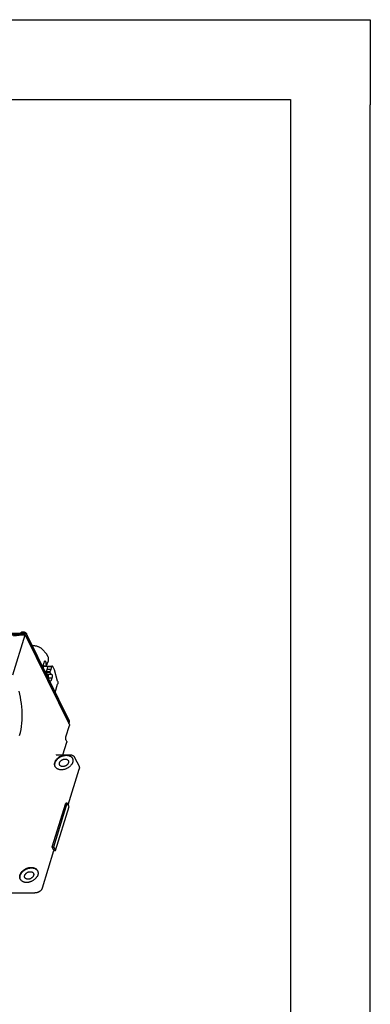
# Model space of a CAD drawing. Header units: millimetres. Extents: x 0 to 594, y 0 to 420.
# Tile 256 of 256: x 550 to 594, y 297 to 420. Entities that reach past the tile are written whole.
import ezdxf

# ---------------------------------------------------------------- set-up
doc = ezdxf.new("R2010")
doc.units = ezdxf.units.MM
doc.header["$LTSCALE"] = 32.67
doc.layers.get('0').update_dxf_attribs({"linetype": 'CONTINUOUS'})

msp = doc.modelspace()

# ---------------------------------------------------------------- linework, layer by layer
at = {"color": 7, "linetype": 'CONTINUOUS'}
for p, q in [((12.37736, 420), (584.30102, 420)), ((10, 410), (584, 410)), ((584, 410), (584, 10)), ((594, 8.24228), (594, 409.35318)), ((546.54955, 343.22257), (550.46529, 343.22257)), ((546.64399, 343.04241), (550.40962, 343.04241)), ((546.66876, 342.99516), (550.83069, 342.99516)), ((549.28632, 337.99755), (550.83069, 342.99516)), ((550.83069, 342.99516), (549.36252, 342.83344)), ((550.30514, 343.22257), (550.31864, 343.26627)), ((550.83069, 342.99516), (556.3672, 331.71293)), ((550.97954, 343.03404), (550.98744, 343.0596)), ((551.02267, 342.7316), (556.26939, 332.03991)), ((551.07835, 342.91177), (556.32507, 332.22008)), ((553.52305, 340.59434), (552.90504, 341.24956)), ((553.7273, 340.17814), (553.52305, 340.59434)), ((553.08838, 339.16127), (553.20141, 339.52704)), ((553.15499, 338.68001), (553.08838, 339.16127)), ((553.53085, 339.07766), (553.09995, 339.07766)), ((553.53489, 339.07316), (553.10057, 339.07316)), ((553.10105, 339.06974), (553.53489, 339.06974)), ((553.20141, 339.52704), (553.23514, 339.63108)), ((553.41248, 339.42151), (553.4249, 339.366)), ((553.50142, 339.13763), (553.53085, 339.07766)), ((553.53085, 339.07766), (553.53489, 339.07316)), ((553.53489, 339.07316), (553.54217, 339.06974)), ((553.55935, 339.09341), (553.64452, 339.42766)), ((553.56835, 338.64443), (553.67001, 338.97343)), ((553.64452, 339.42766), (553.74619, 339.75666)), ((553.67001, 338.97343), (553.68235, 339.00753)), ((554.13054, 338.97343), (553.67001, 338.97343)), ((553.68235, 339.00753), (553.68363, 339.01053)), ((554.14288, 339.00753), (553.68235, 339.00753)), ((554.14416, 339.01053), (553.68363, 339.01053)), ((553.74619, 339.75666), (553.75632, 339.79525)), ((553.75632, 339.79525), (553.75717, 339.79914)), ((553.75765, 339.0868), (554.22032, 339.08684)), ((553.75765, 339.0868), (553.75982, 339.08683)), ((554.13054, 338.97343), (554.02888, 338.64443)), ((554.14288, 339.00753), (554.13054, 338.97343)), ((554.14416, 339.01053), (554.14288, 339.00753)), ((554.22035, 339.08683), (554.21818, 339.0868)), ((554.49892, 338.60573), (554.29468, 339.02194)), ((553.91935, 338.28972), (553.45882, 338.28972)), ((553.46144, 338.28064), (553.45882, 338.28972)), ((553.46094, 338.3555), (553.56835, 338.64443)), ((553.92147, 338.3555), (553.46094, 338.3555)), ((553.92197, 338.28064), (553.46144, 338.28064)), ((553.49087, 338.22067), (553.46144, 338.28064)), ((554.02888, 338.64443), (553.56835, 338.64443)), ((553.61873, 338.06276), (553.59486, 338.08118)), ((553.62994, 338.05853), (554.07926, 338.05853)), ((553.91935, 338.28972), (553.92197, 338.28064)), ((554.02888, 338.64443), (553.92147, 338.3555)), ((553.92197, 338.28064), (553.9514, 338.22067)), ((554.05539, 338.08118), (554.07926, 338.06276)), ((554.0993, 338.06113), (554.12139, 338.06764)), ((554.88781, 337.20909), (554.49892, 338.60573)), ((553.70611, 337.55695), (553.70671, 337.55889)), ((553.70671, 337.55889), (553.7385, 337.66687)), ((554.16724, 337.55889), (553.70671, 337.55889)), ((554.05421, 337.19312), (553.85657, 337.25035)), ((554.16724, 337.55889), (554.05421, 337.19312)), ((554.19903, 337.66687), (554.16724, 337.55889)), ((554.57423, 335.7879), (554.88928, 336.80741)), ((555.93835, 330.2439), (556.37407, 331.65388)), ((556.34225, 332.07245), (556.28372, 331.88305)), ((555.56011, 327.97508), (556.04818, 329.55449)), ((556.04352, 329.6426), (555.95201, 329.82908)), ((554.78768, 327.97508), (556.44559, 327.97508)), ((557.01853, 327.65751), (557.56761, 326.53862)), ((556.20505, 321.71656), (557.58627, 326.18618)), ((554.22588, 316.43806), (555.92034, 321.92135)), ((554.41009, 316.43806), (556.10455, 321.92135)), ((556.10455, 321.92135), (555.92034, 321.92135)), ((556.31808, 321.48622), (556.10455, 321.92135)), ((554.62362, 316.00293), (556.31808, 321.48622)), ((552.98701, 311.30297), (554.43941, 316.00293)), ((554.22588, 316.43806), (554.41009, 316.43806)), ((554.43941, 316.00293), (554.22588, 316.43806)), ((554.62362, 316.00293), (554.41009, 316.43806)), ((554.43941, 316.00293), (554.62362, 316.00293)), ((546.53014, 310.67631), (552.05651, 310.67631))]:
    msp.add_line(p, q, dxfattribs=at)
at = {"color": 4, "linetype": 'CONTINUOUS'}
for p, q in [((584.30102, 420), (594, 420)), ((594, 420), (594, 409.35318))]:
    msp.add_line(p, q, dxfattribs=at)
at = {"color": 7, "linetype": 'CONTINUOUS'}
msp.add_lwpolyline([(550.12545, 330.40715), (550.22997, 330.76185), (550.31579, 331.13309), (550.38299, 331.51861), (550.43179, 331.91607), (550.46256, 332.3229), (550.47582, 332.73637), (550.47228, 333.15367), (550.45284, 333.572), (550.41852, 333.98855), (550.37046, 334.40055), (550.30991, 334.80536), (550.23811, 335.20065), (550.15632, 335.58421), (550.06573, 335.95402)], dxfattribs=at)
for points, knots in [([(550.31865, 343.26627), (550.32015, 343.27115), (550.32549, 343.28507), (550.33894, 343.30658), (550.36121, 343.32872), (550.38933, 343.34729), (550.42266, 343.36203), (550.46056, 343.3727), (550.50228, 343.37914), (550.547, 343.38123), (550.59384, 343.37894), (550.64187, 343.3723), (550.69012, 343.36147), (550.73762, 343.34664), (550.78343, 343.32813), (550.82662, 343.3063), (550.86633, 343.28159), (550.90176, 343.25448), (550.93221, 343.22552), (550.95708, 343.19526), (550.97012, 343.17373), (550.97541, 343.16294)], [0, 0, 0, 0, 0.019749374, 0.057526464, 0.097480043, 0.140611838, 0.187493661, 0.238303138, 0.292895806, 0.350877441, 0.411665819, 0.474542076, 0.538694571, 0.603258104, 0.667350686, 0.730109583, 0.790728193, 0.848495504, 0.902840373, 0.953383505, 1, 1, 1, 1]), ([(550.67516, 342.99576), (550.67023, 342.99748), (550.63777, 343.00842), (550.57712, 343.02497), (550.49313, 343.03904), (550.43709, 343.04241), (550.40962, 343.04241)], [0, 0, 0, 0, 0.05783153, 0.379410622, 0.69553295, 1, 1, 1, 1]), ([(550.46529, 343.22257), (550.49277, 343.22257), (550.54881, 343.21921), (550.63279, 343.20514), (550.71635, 343.18233), (550.79696, 343.15147), (550.87225, 343.11347), (550.93997, 343.06946), (550.99814, 343.0207), (551.04504, 342.96863), (551.06902, 342.93077), (551.07835, 342.91177)], [0, 0, 0, 0, 0.114940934, 0.234281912, 0.355682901, 0.476676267, 0.594819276, 0.707848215, 0.813844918, 0.911429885, 1, 1, 1, 1]), ([(551.02267, 342.7316), (551.01334, 342.75061), (550.98936, 342.78846), (550.94247, 342.84054), (550.90464, 342.87224), (550.88382, 342.88767), (550.88337, 342.888)], [0, 0, 0, 0, 0.300776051, 0.632165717, 0.992120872, 1, 1, 1, 1]), ([(550.97541, 343.16294), (550.98028, 343.15301), (550.98814, 343.13305), (550.99356, 343.10226), (550.99216, 343.07765), (550.98875, 343.06386), (550.98743, 343.0596)], [0, 0, 0, 0, 0.311822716, 0.600937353, 0.874833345, 1, 1, 1, 1]), ([(552.90504, 341.24956), (552.88045, 341.27563), (552.82033, 341.32613), (552.71318, 341.39265), (552.58453, 341.45468), (552.43831, 341.51043), (552.27899, 341.55831), (552.11159, 341.59692), (551.94144, 341.62518), (551.80411, 341.6393), (551.72422, 341.64373), (551.70087, 341.64467)], [0, 0, 0, 0, 0.083346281, 0.181357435, 0.292683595, 0.414891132, 0.54488524, 0.679186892, 0.814056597, 0.945669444, 1, 1, 1, 1]), ([(553.23514, 339.63108), (553.23982, 339.64551), (553.24995, 339.67102), (553.27005, 339.70182), (553.29121, 339.71855), (553.30534, 339.72095), (553.30998, 339.72097)], [0, 0, 0, 0, 0.36902879, 0.663223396, 0.889017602, 1, 1, 1, 1]), ([(553.30998, 339.72097), (553.31337, 339.72099), (553.3258, 339.71956), (553.34643, 339.7056), (553.36685, 339.67686), (553.38408, 339.63689), (553.39718, 339.5875), (553.40544, 339.53121), (553.40731, 339.4916), (553.40732, 339.47125)], [0, 0, 0, 0, 0.03508323, 0.128807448, 0.250087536, 0.402862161, 0.583864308, 0.786015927, 1, 1, 1, 1]), ([(553.40732, 339.47125), (553.40732, 339.46549), (553.4077, 339.45411), (553.4094, 339.43749), (553.41132, 339.42671), (553.41248, 339.42151)], [0, 0, 0, 0, 0.344896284, 0.681037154, 1, 1, 1, 1]), ([(553.4249, 339.366), (553.43122, 339.33771), (553.44505, 339.28351), (553.47039, 339.20709), (553.49061, 339.15967), (553.50142, 339.13763)], [0, 0, 0, 0, 0.360336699, 0.694790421, 1, 1, 1, 1]), ([(553.54217, 339.06975), (553.54442, 339.06978), (553.55003, 339.07248), (553.55555, 339.08137), (553.5582, 339.08894), (553.55935, 339.09341)], [0, 0, 0, 0, 0.220447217, 0.550433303, 1, 1, 1, 1]), ([(553.68363, 339.01053), (553.68972, 339.02451), (553.70253, 339.0488), (553.72726, 339.07685), (553.74812, 339.08598), (553.75765, 339.0868)], [0, 0, 0, 0, 0.413929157, 0.740359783, 1, 1, 1, 1]), ([(553.76927, 340.00158), (553.76741, 340.02385), (553.76197, 340.06644), (553.74825, 340.12573), (553.73498, 340.16197), (553.7273, 340.17814)], [0, 0, 0, 0, 0.367783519, 0.705309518, 1, 1, 1, 1]), ([(553.75717, 339.79914), (553.7617, 339.82041), (553.7685, 339.86467), (553.77246, 339.93243), (553.77105, 339.97854), (553.76927, 340.00158)], [0, 0, 0, 0, 0.320702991, 0.659162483, 1, 1, 1, 1]), ([(554.21818, 339.0868), (554.20865, 339.08598), (554.18779, 339.07685), (554.16306, 339.0488), (554.15025, 339.02451), (554.14416, 339.01053)], [0, 0, 0, 0, 0.259640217, 0.586070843, 1, 1, 1, 1]), ([(554.29468, 339.02194), (554.28818, 339.03476), (554.27466, 339.05685), (554.24911, 339.08084), (554.22897, 339.08679), (554.22035, 339.08684)], [0, 0, 0, 0, 0.418941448, 0.749222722, 1, 1, 1, 1]), ([(553.45882, 338.28972), (553.45742, 338.29505), (553.45557, 338.30632), (553.45503, 338.32344), (553.45661, 338.3401), (553.45917, 338.3507), (553.46094, 338.3555)], [0, 0, 0, 0, 0.248095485, 0.511920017, 0.769592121, 1, 1, 1, 1]), ([(553.59486, 338.08118), (553.58143, 338.09155), (553.5552, 338.11718), (553.52064, 338.1645), (553.50057, 338.2009), (553.49087, 338.22067)], [0, 0, 0, 0, 0.290411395, 0.623074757, 1, 1, 1, 1]), ([(553.62994, 338.05853), (553.62839, 338.05854), (553.62431, 338.05916), (553.62071, 338.06123), (553.61873, 338.06276)], [0, 0, 0, 0, 0.382085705, 1, 1, 1, 1]), ([(553.7385, 337.66687), (553.74363, 337.68431), (553.75173, 337.72146), (553.75801, 337.77941), (553.75877, 337.83941), (553.75401, 337.89802), (553.74405, 337.95193), (553.72951, 337.99823), (553.71118, 338.03426), (553.69534, 338.05266), (553.68673, 338.05865)], [0, 0, 0, 0, 0.132876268, 0.277053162, 0.425476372, 0.570841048, 0.706175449, 0.825440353, 0.92432136, 1, 1, 1, 1]), ([(553.92147, 338.3555), (553.9197, 338.3507), (553.91714, 338.3401), (553.91556, 338.32344), (553.9161, 338.30632), (553.91796, 338.29505), (553.91935, 338.28972)], [0, 0, 0, 0, 0.230407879, 0.488079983, 0.751904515, 1, 1, 1, 1]), ([(553.9514, 338.22067), (553.9611, 338.2009), (553.98117, 338.1645), (554.01573, 338.11718), (554.04196, 338.09155), (554.05539, 338.08118)], [0, 0, 0, 0, 0.376925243, 0.709588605, 1, 1, 1, 1]), ([(554.07926, 338.06276), (554.08124, 338.06123), (554.08484, 338.05916), (554.08892, 338.05854), (554.09048, 338.05853)], [0, 0, 0, 0, 0.617914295, 1, 1, 1, 1]), ([(554.09048, 338.05853), (554.09119, 338.05853), (554.0943, 338.05874), (554.09726, 338.05991), (554.0993, 338.06113)], [0, 0, 0, 0, 0.230851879, 1, 1, 1, 1]), ([(554.12139, 338.06763), (554.12196, 338.06763), (554.13095, 338.06747), (554.15, 338.05945), (554.17161, 338.03446), (554.19004, 337.99823), (554.20458, 337.95193), (554.21454, 337.89802), (554.2193, 337.83941), (554.21854, 337.77941), (554.21226, 337.72146), (554.20417, 337.68431), (554.19903, 337.66687)], [0, 0, 0, 0, 0.003879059, 0.061171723, 0.133680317, 0.226356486, 0.338137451, 0.464979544, 0.601222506, 0.740332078, 0.875461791, 1, 1, 1, 1]), ([(554.88781, 337.20909), (554.90142, 337.16021), (554.91963, 337.06245), (554.9178, 336.9259), (554.90005, 336.84236), (554.88914, 336.80709)], [0, 0, 0, 0, 0.374128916, 0.72827933, 1, 1, 1, 1]), ([(556.10469, 332.67044), (556.10925, 332.66603), (556.12281, 332.6522), (556.14279, 332.62789), (556.15583, 332.60636), (556.16112, 332.59557)], [0, 0, 0, 0, 0.201751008, 0.617005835, 1, 1, 1, 1]), ([(556.16112, 332.59557), (556.16599, 332.58564), (556.17385, 332.56568), (556.17834, 332.54018), (556.17841, 332.52548), (556.17819, 332.52109)], [0, 0, 0, 0, 0.430322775, 0.82930786, 1, 1, 1, 1]), ([(556.28656, 331.89227), (556.29069, 331.90567), (556.29611, 331.93709), (556.2908, 331.98807), (556.27782, 332.02274), (556.26939, 332.03991)], [0, 0, 0, 0, 0.276033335, 0.62214197, 1, 1, 1, 1]), ([(556.32507, 332.22008), (556.33349, 332.2029), (556.34647, 332.16823), (556.35179, 332.11726), (556.34636, 332.08583), (556.34223, 332.07243)], [0, 0, 0, 0, 0.37785803, 0.723966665, 1, 1, 1, 1]), ([(556.3672, 331.71293), (556.37097, 331.70526), (556.3766, 331.6897), (556.3777, 331.66915), (556.37522, 331.65763), (556.37406, 331.65389)], [0, 0, 0, 0, 0.422728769, 0.807338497, 1, 1, 1, 1]), ([(555.95201, 329.82908), (555.94977, 329.83363), (555.94487, 329.84504), (555.9377, 329.86583), (555.93027, 329.89338), (555.92344, 329.92712), (555.91795, 329.966), (555.91439, 330.00856), (555.91311, 330.05306), (555.91425, 330.09765), (555.91771, 330.14045), (555.92313, 330.17971), (555.92995, 330.21388), (555.93549, 330.23462), (555.93835, 330.2439)], [0, 0, 0, 0, 0.036011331, 0.088229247, 0.15628049, 0.238727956, 0.332892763, 0.435368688, 0.542237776, 0.649312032, 0.752378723, 0.847465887, 0.930949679, 1, 1, 1, 1]), ([(556.04352, 329.64259), (556.04369, 329.64224), (556.04801, 329.63333), (556.05402, 329.61433), (556.05526, 329.58438), (556.05125, 329.5644), (556.04818, 329.55449)], [0, 0, 0, 0, 0.013069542, 0.328427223, 0.654750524, 1, 1, 1, 1]), ([(554.58049, 326.50911), (554.57802, 326.51413), (554.56022, 326.55166), (554.53389, 326.62545), (554.51489, 326.73417), (554.51367, 326.84742), (554.53014, 326.96341), (554.56396, 327.08035), (554.61455, 327.19647), (554.68108, 327.31004), (554.76251, 327.41935), (554.8576, 327.52278), (554.96489, 327.61876), (555.08274, 327.70585), (555.20936, 327.78273), (555.34282, 327.84822), (555.43542, 327.8838), (555.48232, 327.8994)], [0, 0, 0, 0, 0.009029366, 0.067104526, 0.126103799, 0.186732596, 0.249546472, 0.314919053, 0.383034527, 0.453897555, 0.527353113, 0.603110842, 0.680770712, 0.759848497, 0.839800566, 0.92004796, 1, 1, 1, 1]), ([(554.5842, 326.51008), (554.57179, 326.54444), (554.55234, 326.61774), (554.54219, 326.73363), (554.55168, 326.85504), (554.58068, 326.97826), (554.62857, 327.10122), (554.69447, 327.22188), (554.77723, 327.33823), (554.87544, 327.44835), (554.98741, 327.55039), (555.11125, 327.64265), (555.24487, 327.72358), (555.38601, 327.79181), (555.53229, 327.84619), (555.68124, 327.8858), (555.83033, 327.90996), (555.92977, 327.91557), (555.97876, 327.91557)], [0, 0, 0, 0, 0.048428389, 0.100147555, 0.153649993, 0.209371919, 0.267557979, 0.328265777, 0.391384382, 0.456659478, 0.523720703, 0.592108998, 0.661303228, 0.730746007, 0.799868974, 0.868117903, 0.934978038, 1, 1, 1, 1]), ([(554.70068, 328.00846), (554.70122, 328.00886), (554.71495, 327.99449), (554.72882, 327.98843), (554.75593, 327.97706), (554.77624, 327.97508), (554.78768, 327.97508)], [0, 0, 0, 0, 0.137322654, 0.343497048, 0.636305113, 1, 1, 1, 1]), ([(555.48232, 327.8994), (555.51341, 327.90974), (555.57709, 327.92694), (555.67418, 327.94414), (555.77104, 327.95459), (555.86508, 327.95995), (555.92657, 327.96107), (555.95643, 327.96107)], [0, 0, 0, 0, 0.204810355, 0.411440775, 0.615686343, 0.813398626, 1, 1, 1, 1]), ([(555.95643, 327.96107), (555.98513, 327.96107), (556.04234, 327.96007), (556.12727, 327.95485), (556.21022, 327.94445), (556.29014, 327.92711), (556.34121, 327.90968), (556.36577, 327.8994)], [0, 0, 0, 0, 0.206704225, 0.41196849, 0.612586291, 0.808226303, 1, 1, 1, 1]), ([(555.97876, 327.91557), (556.02609, 327.91557), (556.11904, 327.9105), (556.25375, 327.88681), (556.379, 327.84752), (556.49263, 327.79321), (556.59265, 327.72471), (556.67266, 327.64755), (556.715, 327.59083), (556.73199, 327.56408)], [0, 0, 0, 0, 0.163904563, 0.321461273, 0.472432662, 0.617028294, 0.755949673, 0.890395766, 1, 1, 1, 1]), ([(556.36577, 327.8994), (556.4023, 327.8841), (556.47212, 327.84919), (556.56637, 327.78301), (556.64656, 327.70501), (556.7008, 327.63076), (556.72699, 327.58281), (556.73505, 327.56639)], [0, 0, 0, 0, 0.23401245, 0.459368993, 0.677891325, 0.892015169, 1, 1, 1, 1]), ([(556.44559, 327.97508), (556.47792, 327.97508), (556.54156, 327.97145), (556.634, 327.95469), (556.72032, 327.92716), (556.7991, 327.88957), (556.86915, 327.84291), (556.9297, 327.78819), (556.98023, 327.72641), (557.00703, 327.68096), (557.01853, 327.65751)], [0, 0, 0, 0, 0.140530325, 0.276279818, 0.407235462, 0.53314899, 0.654371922, 0.771753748, 0.886503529, 1, 1, 1, 1]), ([(555.14964, 326.71125), (555.14495, 326.72081), (555.13213, 326.75068), (555.11849, 326.80416), (555.11509, 326.87204), (555.12461, 326.94203), (555.14672, 327.01257), (555.18085, 327.08213), (555.22619, 327.14922), (555.28172, 327.21239), (555.34622, 327.27028), (555.41826, 327.32164), (555.49626, 327.36535), (555.5785, 327.40044), (555.66319, 327.42614), (555.74844, 327.44189), (555.80547, 327.44557), (555.83352, 327.44557)], [0, 0, 0, 0, 0.027371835, 0.083503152, 0.141242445, 0.201421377, 0.264573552, 0.330916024, 0.400372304, 0.472616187, 0.547122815, 0.623220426, 0.700140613, 0.777066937, 0.853182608, 0.927718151, 1, 1, 1, 1]), ([(555.54304, 326.50558), (555.51607, 326.50558), (555.46325, 326.50886), (555.38728, 326.52427), (555.31784, 326.5498), (555.25653, 326.58495), (555.20477, 326.62905), (555.17046, 326.67273), (555.15447, 326.70141), (555.14964, 326.71125)], [0, 0, 0, 0, 0.173132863, 0.338516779, 0.49595107, 0.645964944, 0.789875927, 0.929745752, 1, 1, 1, 1]), ([(556.55485, 326.66207), (556.52711, 326.62831), (556.4676, 326.56271), (556.36875, 326.47203), (556.26043, 326.38891), (556.14408, 326.31447), (556.02124, 326.24967), (555.89354, 326.19539), (555.76269, 326.15235), (555.63041, 326.12113), (555.49848, 326.10214), (555.41064, 326.09775), (555.36729, 326.09775)], [0, 0, 0, 0, 0.09670306, 0.195726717, 0.296542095, 0.398554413, 0.501126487, 0.603601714, 0.705326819, 0.805674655, 0.904062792, 1, 1, 1, 1]), ([(556.22691, 327.2399), (556.2316, 327.23035), (556.24442, 327.20048), (556.25806, 327.14699), (556.26146, 327.07911), (556.25195, 327.00912), (556.22984, 326.93858), (556.19571, 326.86902), (556.15037, 326.80194), (556.09483, 326.73877), (556.03033, 326.68087), (555.95829, 326.62951), (555.88029, 326.58581), (555.79805, 326.55072), (555.71337, 326.52501), (555.62812, 326.50927), (555.57109, 326.50558), (555.54304, 326.50558)], [0, 0, 0, 0, 0.027371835, 0.083503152, 0.141242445, 0.201421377, 0.264573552, 0.330916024, 0.400372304, 0.472616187, 0.547122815, 0.623220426, 0.700140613, 0.777066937, 0.853182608, 0.927718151, 1, 1, 1, 1]), ([(555.83352, 327.44557), (555.86049, 327.44557), (555.9133, 327.44229), (555.98928, 327.42688), (556.05871, 327.40136), (556.12003, 327.3662), (556.17179, 327.32211), (556.20609, 327.27843), (556.22208, 327.24974), (556.22691, 327.2399)], [0, 0, 0, 0, 0.173132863, 0.338516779, 0.49595107, 0.645964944, 0.789875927, 0.929745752, 1, 1, 1, 1]), ([(556.78703, 327.41341), (556.79262, 327.38595), (556.80122, 327.32843), (556.80545, 327.23994), (556.80009, 327.15005), (556.78457, 327.06285), (556.75871, 326.97911), (556.72198, 326.89774), (556.67424, 326.81772), (556.61742, 326.73909), (556.57603, 326.68784), (556.55485, 326.66207)], [0, 0, 0, 0, 0.102713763, 0.212809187, 0.324200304, 0.432112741, 0.53672067, 0.644646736, 0.758571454, 0.877700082, 1, 1, 1, 1]), ([(556.73505, 327.56639), (556.74286, 327.55048), (556.76272, 327.50524), (556.77714, 327.45785), (556.78411, 327.42703)], [0, 0, 0, 0, 0.359148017, 1, 1, 1, 1]), ([(555.36729, 326.09775), (555.32236, 326.09775), (555.23406, 326.10232), (555.10574, 326.12364), (554.98574, 326.15903), (554.87593, 326.20801), (554.778, 326.26989), (554.69354, 326.34381), (554.62751, 326.4243), (554.59383, 326.48193), (554.58049, 326.50911)], [0, 0, 0, 0, 0.14414452, 0.283018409, 0.416408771, 0.544432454, 0.667571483, 0.786683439, 0.902972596, 1, 1, 1, 1]), ([(557.5676, 326.53862), (557.57385, 326.52588), (557.58949, 326.48943), (557.60662, 326.4258), (557.61348, 326.34748), (557.60715, 326.26655), (557.59453, 326.21292), (557.58627, 326.18618)], [0, 0, 0, 0, 0.117702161, 0.328568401, 0.544332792, 0.767536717, 1, 1, 1, 1]), ([(550.2233, 312.40921), (550.2159, 312.42429), (550.19452, 312.47269), (550.16886, 312.55894), (550.1554, 312.66927), (550.15973, 312.78357), (550.18167, 312.90004), (550.2208, 313.01691), (550.27647, 313.13242), (550.34778, 313.24484), (550.43363, 313.35249), (550.5327, 313.45376), (550.64347, 313.54711), (550.76426, 313.63115), (550.89324, 313.70459), (551.02843, 313.76632), (551.16779, 313.81539), (551.3092, 313.85108), (551.45049, 313.87281), (551.54464, 313.87785), (551.59106, 313.87785)], [0, 0, 0, 0, 0.021608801, 0.068020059, 0.115353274, 0.164136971, 0.21477004, 0.267502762, 0.322435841, 0.379531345, 0.438629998, 0.499471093, 0.561712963, 0.624953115, 0.688747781, 0.752630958, 0.816133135, 0.878799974, 0.94021114, 1, 1, 1, 1]), ([(550.22701, 312.41018), (550.2146, 312.44455), (550.19514, 312.51785), (550.18499, 312.63375), (550.19449, 312.75515), (550.22348, 312.87838), (550.27137, 313.00134), (550.33728, 313.122), (550.42004, 313.23835), (550.51824, 313.34847), (550.63021, 313.45051), (550.75406, 313.54277), (550.88768, 313.62369), (551.02882, 313.69192), (551.1751, 313.7463), (551.32405, 313.78591), (551.47314, 313.81007), (551.57257, 313.81569), (551.62156, 313.81569)], [0, 0, 0, 0, 0.048436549, 0.100155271, 0.153657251, 0.209378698, 0.267564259, 0.328271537, 0.3913896, 0.456664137, 0.523724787, 0.592112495, 0.661306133, 0.730748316, 0.79987069, 0.868119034, 0.934978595, 1, 1, 1, 1]), ([(550.79245, 312.61137), (550.78776, 312.62092), (550.77494, 312.6508), (550.7613, 312.70428), (550.7579, 312.77216), (550.76742, 312.84215), (550.78953, 312.91269), (550.82365, 312.98225), (550.86899, 313.04933), (550.92453, 313.1125), (550.98903, 313.1704), (551.06107, 313.22176), (551.13907, 313.26546), (551.22131, 313.30055), (551.30599, 313.32626), (551.39125, 313.342), (551.44827, 313.34569), (551.47632, 313.34569)], [0, 0, 0, 0, 0.027371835, 0.083503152, 0.141242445, 0.201421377, 0.264573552, 0.330916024, 0.400372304, 0.472616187, 0.547122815, 0.623220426, 0.700140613, 0.777066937, 0.853182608, 0.927718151, 1, 1, 1, 1]), ([(551.86972, 313.14002), (551.87441, 313.13046), (551.88723, 313.10059), (551.90087, 313.04711), (551.90427, 312.97923), (551.89475, 312.90924), (551.87264, 312.8387), (551.83852, 312.76914), (551.79317, 312.70205), (551.73764, 312.63888), (551.67314, 312.58099), (551.6011, 312.52963), (551.5231, 312.48592), (551.44086, 312.45083), (551.35617, 312.42513), (551.27092, 312.40938), (551.21389, 312.4057), (551.18584, 312.4057)], [0, 0, 0, 0, 0.027371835, 0.083503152, 0.141242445, 0.201421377, 0.264573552, 0.330916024, 0.400372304, 0.472616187, 0.547122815, 0.623220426, 0.700140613, 0.777066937, 0.853182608, 0.927718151, 1, 1, 1, 1]), ([(551.47632, 313.34569), (551.5033, 313.34569), (551.55611, 313.34241), (551.63208, 313.327), (551.70152, 313.30147), (551.76283, 313.26632), (551.8146, 313.22222), (551.8489, 313.17854), (551.86489, 313.14986), (551.86972, 313.14002)], [0, 0, 0, 0, 0.173132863, 0.338516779, 0.49595107, 0.645964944, 0.789875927, 0.929745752, 1, 1, 1, 1]), ([(551.59106, 313.87785), (551.6331, 313.87785), (551.71582, 313.87384), (551.83638, 313.85519), (551.94986, 313.82422), (552.05473, 313.7813), (552.14959, 313.72696), (552.23311, 313.66188), (552.30411, 313.58689), (552.35006, 313.51979), (552.37203, 313.47838), (552.37785, 313.46652)], [0, 0, 0, 0, 0.134869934, 0.265133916, 0.390614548, 0.511357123, 0.627687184, 0.740216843, 0.849833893, 0.957658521, 1, 1, 1, 1]), ([(551.62156, 313.81569), (551.6689, 313.81569), (551.76184, 313.81062), (551.89656, 313.78693), (552.02181, 313.74764), (552.13544, 313.69333), (552.23546, 313.62483), (552.31546, 313.54767), (552.3578, 313.49095), (552.37479, 313.4642)], [0, 0, 0, 0, 0.163906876, 0.32146581, 0.472439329, 0.617037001, 0.75596034, 0.890408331, 1, 1, 1, 1]), ([(552.42984, 313.31352), (552.43543, 313.28607), (552.44402, 313.22854), (552.44826, 313.14005), (552.4429, 313.05016), (552.42738, 312.96296), (552.40152, 312.87923), (552.36479, 312.79786), (552.31705, 312.71784), (552.26023, 312.6392), (552.21884, 312.58796), (552.19766, 312.56218)], [0, 0, 0, 0, 0.102713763, 0.212809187, 0.324200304, 0.432112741, 0.53672067, 0.644646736, 0.758571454, 0.877700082, 1, 1, 1, 1]), ([(552.37785, 313.46652), (552.38678, 313.44832), (552.40822, 313.39868), (552.42311, 313.34655), (552.42984, 313.31352)], [0, 0, 0, 0, 0.375361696, 1, 1, 1, 1]), ([(550.59258, 312.07619), (550.55623, 312.09142), (550.48676, 312.12612), (550.39289, 312.19186), (550.31294, 312.26932), (550.25825, 312.34371), (550.23169, 312.39211), (550.2233, 312.40921)], [0, 0, 0, 0, 0.232828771, 0.457083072, 0.674551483, 0.887625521, 1, 1, 1, 1]), ([(551.01827, 311.98121), (550.98911, 311.98121), (550.92994, 311.98414), (550.84155, 311.99719), (550.75445, 312.01804), (550.67137, 312.0447), (550.61814, 312.06549), (550.59258, 312.07619)], [0, 0, 0, 0, 0.199299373, 0.404131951, 0.609697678, 0.810643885, 1, 1, 1, 1]), ([(551.18584, 312.4057), (551.15887, 312.4057), (551.10606, 312.40898), (551.03008, 312.42439), (550.96065, 312.44991), (550.89933, 312.48507), (550.84757, 312.52917), (550.81327, 312.57284), (550.79728, 312.60153), (550.79245, 312.61137)], [0, 0, 0, 0, 0.173132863, 0.338516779, 0.49595107, 0.645964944, 0.789875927, 0.929745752, 1, 1, 1, 1]), ([(551.47603, 312.07619), (551.44517, 312.06593), (551.3836, 312.04566), (551.29101, 312.01863), (551.19875, 311.99748), (551.10788, 311.98422), (551.04772, 311.98121), (551.01827, 311.98121)], [0, 0, 0, 0, 0.207753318, 0.41406448, 0.615979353, 0.811877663, 1, 1, 1, 1]), ([(552.18798, 312.55054), (552.16095, 312.51839), (552.09962, 312.45199), (551.99581, 312.35871), (551.87753, 312.271), (551.75035, 312.19358), (551.62151, 312.13024), (551.5341, 312.09611), (551.49265, 312.08182)], [0, 0, 0, 0, 0.148526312, 0.319124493, 0.492879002, 0.668584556, 0.844956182, 1, 1, 1, 1]), ([(552.98701, 311.30297), (552.97838, 311.27505), (552.95663, 311.2192), (552.9127, 311.13877), (552.85752, 311.0612), (552.79206, 310.98779), (552.71741, 310.91976), (552.63485, 310.85825), (552.54576, 310.8043), (552.45167, 310.75882), (552.35415, 310.72256), (552.25485, 310.69616), (552.15546, 310.68005), (552.08917, 310.67631), (552.05651, 310.67631)], [0, 0, 0, 0, 0.07359473, 0.150378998, 0.230212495, 0.31277356, 0.397593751, 0.484092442, 0.571610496, 0.659442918, 0.746870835, 0.833193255, 0.917759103, 1, 1, 1, 1])]:
    msp.add_open_spline(points, degree=3, knots=knots, dxfattribs=at)
for points in [[(556.73199, 327.56408), (556.73541, 327.55871), (556.73874, 327.55328), (556.74198, 327.54781)], [(556.78411, 327.42703), (556.78513, 327.4225), (556.78611, 327.41796), (556.78703, 327.41341)], [(554.58584, 326.50558), (554.58529, 326.50708), (554.58474, 326.50858), (554.5842, 326.51008)], [(554.59426, 326.48405), (554.59133, 326.49117), (554.58852, 326.49835), (554.58584, 326.50558)], [(552.37479, 313.4642), (552.37821, 313.45883), (552.38154, 313.4534), (552.38479, 313.44792)], [(550.22865, 312.4057), (550.2281, 312.40719), (550.22755, 312.40868), (550.22701, 312.41018)], [(550.24016, 312.3768), (550.23609, 312.38633), (550.23225, 312.39597), (550.22865, 312.4057)], [(551.49265, 312.08182), (551.48712, 312.07992), (551.48158, 312.07804), (551.47603, 312.07619)], [(552.19766, 312.56218), (552.19445, 312.55829), (552.19123, 312.55441), (552.18798, 312.55054)]]:
    msp.add_open_spline(points, degree=3, dxfattribs=at)

doc.saveas('drawing.dxf')
